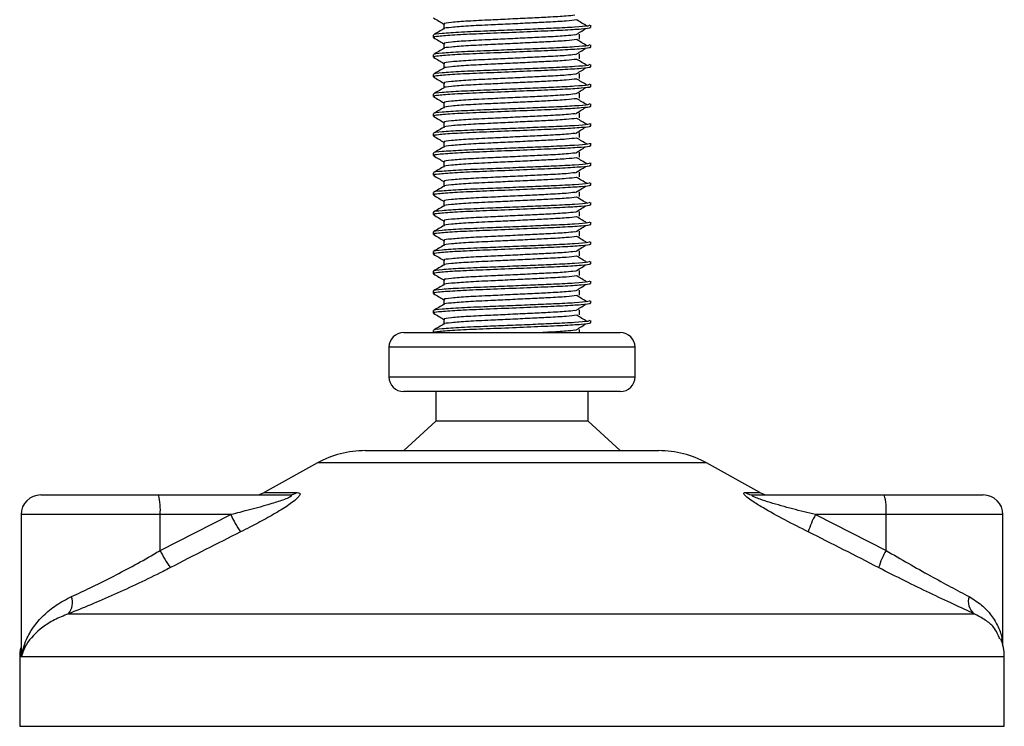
# Model space of a CAD drawing. Header units: millimetres. Extents: x 0 to 420, y 0 to 297.
# Tile 47 of 65: x 287.29 to 292.29, y 208.48 to 212.07. Entities that reach past the tile are written whole.
import ezdxf

# ---------------------------------------------------------------- set-up
doc = ezdxf.new("R2010")
doc.units = ezdxf.units.MM

msp = doc.modelspace()

# ---------------------------------------------------------------- linework, layer by layer
at = {"color": 7, "linetype": 'Continuous', "lineweight": 25}
for p, q in [((289.44478, 212.0482), (289.44478, 212.02372)), ((290.19066, 212.02937), (290.19066, 212.04185)), ((289.39066, 211.99184), (289.39066, 211.97935)), ((290.13308, 211.97097), (290.13308, 211.99597)), ((289.44478, 211.9482), (289.44478, 211.92372)), ((290.19066, 211.92937), (290.19066, 211.94185)), ((289.39066, 211.89184), (289.39066, 211.87935)), ((290.13308, 211.87097), (290.13308, 211.89597)), ((289.44478, 211.8482), (289.44478, 211.82372)), ((290.19066, 211.82937), (290.19066, 211.84185)), ((289.39066, 211.79184), (289.39066, 211.77935)), ((290.13308, 211.77097), (290.13308, 211.79597)), ((289.44478, 211.7482), (289.44478, 211.72372)), ((290.19066, 211.72937), (290.19066, 211.74185)), ((289.39066, 211.69184), (289.39066, 211.67935)), ((290.13308, 211.67097), (290.13308, 211.69597)), ((289.44478, 211.6482), (289.44478, 211.62372)), ((290.19066, 211.62937), (290.19066, 211.64185)), ((289.39066, 211.59184), (289.39066, 211.57935)), ((290.13308, 211.57097), (290.13308, 211.59597)), ((289.44478, 211.5482), (289.44478, 211.52372)), ((290.19066, 211.52937), (290.19066, 211.54185)), ((289.39066, 211.49184), (289.39066, 211.47935)), ((290.13308, 211.47097), (290.13308, 211.49597)), ((289.44478, 211.4482), (289.44478, 211.42372)), ((290.19066, 211.42937), (290.19066, 211.44185)), ((289.39066, 211.39184), (289.39066, 211.37935)), ((290.13308, 211.37097), (290.13308, 211.39597)), ((289.44478, 211.3482), (289.44478, 211.32372)), ((290.19066, 211.32937), (290.19066, 211.34185)), ((289.39066, 211.29184), (289.39066, 211.27935)), ((290.13308, 211.27097), (290.13308, 211.29597)), ((289.44478, 211.2482), (289.44478, 211.22372)), ((290.19066, 211.22937), (290.19066, 211.24185)), ((289.39066, 211.19184), (289.39066, 211.17935)), ((290.13308, 211.17097), (290.13308, 211.19597)), ((289.44478, 211.1482), (289.44478, 211.12372)), ((290.19066, 211.12937), (290.19066, 211.14185)), ((289.39066, 211.09184), (289.39066, 211.07935)), ((290.13308, 211.07097), (290.13308, 211.09597)), ((289.44478, 211.0482), (289.44478, 211.02372)), ((290.19066, 211.02937), (290.19066, 211.04185)), ((289.39066, 210.99184), (289.39066, 210.97935)), ((290.13308, 210.97097), (290.13308, 210.99597)), ((289.44478, 210.9482), (289.44478, 210.92372)), ((290.19066, 210.92937), (290.19066, 210.94185)), ((289.39066, 210.89184), (289.39066, 210.87935)), ((290.13308, 210.87097), (290.13308, 210.89597)), ((289.44478, 210.8482), (289.44478, 210.82372)), ((290.19066, 210.82937), (290.19066, 210.84185)), ((289.39066, 210.79184), (289.39066, 210.77935)), ((290.13308, 210.77097), (290.13308, 210.79597)), ((289.44478, 210.7482), (289.44478, 210.72372)), ((290.19066, 210.72937), (290.19066, 210.74185)), ((289.39066, 210.69184), (289.39066, 210.67935)), ((290.13308, 210.67097), (290.13308, 210.69597)), ((289.44478, 210.6482), (289.44478, 210.62372)), ((290.19066, 210.62937), (290.19066, 210.64185)), ((289.39066, 210.59184), (289.39066, 210.57935)), ((290.13308, 210.57097), (290.13308, 210.59597)), ((289.44478, 210.5482), (289.44478, 210.52372)), ((290.19066, 210.52937), (290.19066, 210.54185)), ((289.24066, 210.4807), (290.34066, 210.4807)), ((289.39066, 210.49184), (289.39066, 210.4807)), ((290.13308, 210.4807), (290.13308, 210.49597)), ((289.16566, 210.4057), (289.16566, 210.2557)), ((290.41566, 210.4057), (289.16566, 210.4057)), ((290.41566, 210.2557), (290.41566, 210.4057)), ((289.16566, 210.2557), (289.84485, 210.2557)), ((289.84485, 210.2557), (290.41566, 210.2557)), ((289.83835, 210.1807), (289.24066, 210.1807)), ((289.40316, 210.1807), (289.40316, 210.0307)), ((290.34066, 210.1807), (289.83835, 210.1807)), ((290.17816, 210.0307), (290.17816, 210.1807)), ((289.40316, 210.0307), (289.24066, 209.8807)), ((289.82426, 210.0307), (289.40316, 210.0307)), ((290.17816, 210.0307), (289.82426, 210.0307)), ((290.34066, 209.8807), (290.17816, 210.0307)), ((289.04487, 209.8807), (290.53644, 209.8807)), ((288.80262, 209.8181), (288.53201, 209.66822)), ((290.77869, 209.8181), (288.80262, 209.8181)), ((291.0493, 209.66822), (290.77869, 209.8181)), ((287.39762, 209.6557), (287.99531, 209.6557)), ((287.99531, 209.6557), (288.65707, 209.6557)), ((288.53201, 209.66822), (288.69909, 209.66822)), ((290.97407, 209.66822), (291.0493, 209.66822)), ((291.01963, 209.6557), (291.68138, 209.6557)), ((291.68138, 209.6557), (292.18369, 209.6557)), ((287.29762, 209.5557), (287.29762, 208.87056)), ((288.00398, 209.5557), (287.29762, 209.5557)), ((288.00398, 209.37402), (288.36253, 209.5557)), ((288.00398, 209.37402), (288.00398, 209.5557)), ((288.36253, 209.5557), (288.00398, 209.5557)), ((291.33151, 209.5557), (291.69005, 209.37402)), ((291.69005, 209.5557), (291.33151, 209.5557)), ((291.69005, 209.37402), (291.69005, 209.5557)), ((292.28369, 209.5557), (291.69005, 209.5557)), ((292.28369, 208.89199), (292.28369, 209.5557)), ((287.53838, 209.05208), (292.13713, 209.05208)), ((287.29066, 208.83338), (287.29066, 208.4807)), ((287.30007, 208.83338), (287.29066, 208.83338)), ((292.29066, 208.83338), (287.30007, 208.83338)), ((292.29066, 208.4807), (292.29066, 208.83338)), ((287.29066, 208.4807), (292.29066, 208.4807))]:
    msp.add_line(p, q, dxfattribs=at)
for centre, radius, start, end in [((289.24066, 210.4057), 0.075, 90, 180), ((290.34066, 210.4057), 0.075, 0, 90), ((289.24066, 210.2557), 0.075, 180, 270), ((290.34066, 210.2557), 0.075, 270, 0), ((289.04487, 209.3807), 0.5, 90, 118.97971), ((290.53644, 209.3807), 0.5, 61.02029, 90), ((287.39762, 209.5557), 0.1, 90, 180), ((287.70916, 209.58051), 0.29587, 355.18945, 14.72175), ((288.48356, 209.7557), 0.1, 270, 298.97971), ((288.65672, 209.73364), 0.07794, 270.25772, 302.92857), ((291.01978, 209.74538), 0.08968, 239.35943, 269.90333), ((291.09775, 209.7557), 0.1, 241.02029, 270), ((291.39522, 209.58051), 0.29587, 355.18945, 14.72175), ((292.18369, 209.5557), 0.1, 0, 90), ((288.86657, 209.78523), 0.55385, 204.48322, 214.91599), ((291.72769, 209.33987), 0.45116, 151.4197, 163.47164), ((288.48254, 209.59843), 0.52856, 205.12367, 216.1625), ((292.05783, 209.16394), 0.42355, 150.26469, 163.17457), ((287.47039, 209.10846), 0.08833, 320.3326, 20.61478), ((292.18937, 209.11483), 0.08165, 162.36927, 230.22023), ((292.04066, 208.83338), 0.25, 0, 21.63476), ((287.54066, 208.83338), 0.25, 169.40991, 180)]:
    msp.add_arc(centre, radius, start, end, dxfattribs=at)
for points, knots in [([(289.39161, 212.07836), (289.40065, 212.07313), (289.41838, 212.06287), (289.4361, 212.05261), (289.44478, 212.04758)], [0, 0, 0, 0, 0.5102373, 1, 1, 1, 1]), ([(290.11865, 212.06826), (290.10346, 212.06632), (290.07237, 212.06234), (289.98313, 212.05741), (289.88314, 212.05249), (289.7819, 212.04756), (289.67167, 212.04236), (289.56116, 212.03726), (289.48032, 212.03055), (289.44195, 212.02647), (289.44688, 212.02434), (289.44717, 212.02422)], [0, 0, 0, 0, 0.1249493, 0.2558292, 0.3601144, 0.4671821, 0.5725071, 0.7095196, 0.8521762, 0.9913534, 1, 1, 1, 1]), ([(290.10939, 212.09227), (290.09666, 212.09067), (290.06777, 212.08703), (289.98295, 212.08241), (289.88318, 212.07749), (289.7819, 212.07256), (289.67162, 212.06736), (289.56141, 212.06226), (289.47934, 212.05555), (289.44102, 212.05111), (289.44808, 212.04861), (289.44946, 212.04812)], [0, 0, 0, 0, 0.1028652, 0.233268, 0.3371731, 0.4438505, 0.5487917, 0.6853047, 0.8274414, 0.9661113, 1, 1, 1, 1]), ([(290.17124, 212.03693), (290.16274, 212.04215), (290.14573, 212.05259), (290.12868, 212.06302), (290.12016, 212.06824)], [0, 0, 0, 0, 0.50001, 1, 1, 1, 1]), ([(290.18587, 212.04185), (290.1848, 212.04043), (290.18227, 212.0371), (290.11569, 212.0312), (290.01404, 212.02616), (289.89742, 212.02124), (289.78059, 212.01631), (289.65297, 212.01111), (289.52555, 212.00601), (289.43059, 211.9993), (289.38627, 211.99485), (289.3945, 211.99234), (289.39615, 211.99184)], [0, 0, 0, 0, 0.0884831, 0.2078733, 0.3229232, 0.4145941, 0.508708, 0.6012919, 0.7217331, 0.8471304, 0.9694726, 1, 1, 1, 1]), ([(289.44567, 212.02423), (289.43663, 212.019), (289.41854, 212.00853), (289.40046, 211.99807), (289.39141, 211.99283)], [0, 0, 0, 0, 0.4999318, 1, 1, 1, 1]), ([(290.18476, 212.02937), (290.18634, 212.02874), (290.19263, 212.02624), (290.14756, 212.02124), (290.05494, 212.01527), (289.92344, 212.0099), (289.77276, 212.00341), (289.62155, 211.99752), (289.49214, 211.99163), (289.41753, 211.98547), (289.38683, 211.98136), (289.39475, 211.97908), (289.39759, 211.97826)], [0, 0, 0, 0, 0.0392666, 0.1562284, 0.2718014, 0.3845301, 0.5018235, 0.621601, 0.7409455, 0.8637639, 0.9510971, 1, 1, 1, 1]), ([(290.11325, 211.99225), (290.12175, 211.99747), (290.13876, 212.00791), (290.15581, 212.01835), (290.16433, 212.02357)], [0, 0, 0, 0, 0.4999887, 1, 1, 1, 1]), ([(289.39161, 211.97836), (289.40065, 211.97313), (289.41838, 211.96287), (289.4361, 211.95261), (289.44478, 211.94758)], [0, 0, 0, 0, 0.5102373, 1, 1, 1, 1]), ([(290.11865, 211.96826), (290.10346, 211.96632), (290.07237, 211.96234), (289.98313, 211.95741), (289.88314, 211.95249), (289.7819, 211.94756), (289.67167, 211.94236), (289.56116, 211.93726), (289.48032, 211.93055), (289.44195, 211.92647), (289.44688, 211.92434), (289.44717, 211.92422)], [0, 0, 0, 0, 0.1249493, 0.2558292, 0.3601144, 0.4671821, 0.5725071, 0.7095196, 0.8521762, 0.9913534, 1, 1, 1, 1]), ([(290.10939, 211.99227), (290.09666, 211.99067), (290.06777, 211.98703), (289.98295, 211.98241), (289.88318, 211.97749), (289.7819, 211.97256), (289.67162, 211.96736), (289.56141, 211.96226), (289.47934, 211.95555), (289.44102, 211.95111), (289.44808, 211.94861), (289.44946, 211.94812)], [0, 0, 0, 0, 0.1028652, 0.233268, 0.3371731, 0.4438505, 0.5487917, 0.6853047, 0.8274414, 0.9661113, 1, 1, 1, 1]), ([(290.17124, 211.93693), (290.16274, 211.94215), (290.14573, 211.95259), (290.12868, 211.96302), (290.12016, 211.96824)], [0, 0, 0, 0, 0.50001, 1, 1, 1, 1]), ([(290.18587, 211.94185), (290.1848, 211.94043), (290.18227, 211.9371), (290.11569, 211.9312), (290.01404, 211.92616), (289.89742, 211.92124), (289.78059, 211.91631), (289.65297, 211.91111), (289.52555, 211.90601), (289.43059, 211.8993), (289.38627, 211.89485), (289.3945, 211.89234), (289.39615, 211.89184)], [0, 0, 0, 0, 0.0884831, 0.2078733, 0.3229232, 0.4145941, 0.508708, 0.6012919, 0.7217331, 0.8471304, 0.9694726, 1, 1, 1, 1]), ([(289.44567, 211.92423), (289.43663, 211.919), (289.41854, 211.90853), (289.40046, 211.89807), (289.39141, 211.89283)], [0, 0, 0, 0, 0.49993182, 1, 1, 1, 1]), ([(290.18476, 211.92937), (290.18634, 211.92874), (290.19263, 211.92624), (290.14756, 211.92124), (290.05494, 211.91527), (289.92344, 211.9099), (289.77276, 211.90341), (289.62155, 211.89752), (289.49214, 211.89163), (289.41753, 211.88547), (289.38683, 211.88136), (289.39475, 211.87908), (289.39759, 211.87826)], [0, 0, 0, 0, 0.03926664, 0.15622844, 0.27180144, 0.38453008, 0.50182349, 0.62160097, 0.74094547, 0.86376393, 0.95109714, 1, 1, 1, 1]), ([(290.11325, 211.89225), (290.12175, 211.89747), (290.13876, 211.90791), (290.15581, 211.91835), (290.16433, 211.92357)], [0, 0, 0, 0, 0.4999887, 1, 1, 1, 1]), ([(289.39161, 211.87836), (289.40065, 211.87313), (289.41838, 211.86287), (289.4361, 211.85261), (289.44478, 211.84758)], [0, 0, 0, 0, 0.5102373, 1, 1, 1, 1]), ([(290.11865, 211.86826), (290.10346, 211.86632), (290.07237, 211.86234), (289.98313, 211.85741), (289.88314, 211.85249), (289.7819, 211.84756), (289.67167, 211.84236), (289.56116, 211.83726), (289.48032, 211.83055), (289.44195, 211.82647), (289.44688, 211.82434), (289.44717, 211.82422)], [0, 0, 0, 0, 0.12494928, 0.25582918, 0.3601144, 0.46718207, 0.57250713, 0.70951956, 0.8521762, 0.99135341, 1, 1, 1, 1]), ([(290.10939, 211.89227), (290.09666, 211.89067), (290.06777, 211.88703), (289.98295, 211.88241), (289.88318, 211.87749), (289.7819, 211.87256), (289.67162, 211.86736), (289.56141, 211.86226), (289.47934, 211.85555), (289.44102, 211.85111), (289.44808, 211.84861), (289.44946, 211.84812)], [0, 0, 0, 0, 0.1028652, 0.233268, 0.3371731, 0.4438505, 0.5487917, 0.6853047, 0.8274414, 0.9661113, 1, 1, 1, 1]), ([(290.17124, 211.83693), (290.16274, 211.84215), (290.14573, 211.85259), (290.12868, 211.86302), (290.12016, 211.86824)], [0, 0, 0, 0, 0.50001, 1, 1, 1, 1]), ([(290.18587, 211.84185), (290.1848, 211.84043), (290.18227, 211.8371), (290.11569, 211.8312), (290.01404, 211.82616), (289.89742, 211.82124), (289.78059, 211.81631), (289.65297, 211.81111), (289.52555, 211.80601), (289.43059, 211.7993), (289.38627, 211.79485), (289.3945, 211.79234), (289.39615, 211.79184)], [0, 0, 0, 0, 0.0884831, 0.2078733, 0.3229232, 0.4145941, 0.508708, 0.6012919, 0.7217331, 0.8471304, 0.9694726, 1, 1, 1, 1]), ([(289.44567, 211.82423), (289.43663, 211.819), (289.41854, 211.80853), (289.40046, 211.79807), (289.39141, 211.79283)], [0, 0, 0, 0, 0.4999318, 1, 1, 1, 1]), ([(290.18476, 211.82937), (290.18634, 211.82874), (290.19263, 211.82624), (290.14756, 211.82124), (290.05494, 211.81527), (289.92344, 211.8099), (289.77276, 211.80341), (289.62155, 211.79752), (289.49214, 211.79163), (289.41753, 211.78547), (289.38683, 211.78136), (289.39475, 211.77908), (289.39759, 211.77826)], [0, 0, 0, 0, 0.0392666, 0.1562284, 0.2718014, 0.3845301, 0.5018235, 0.621601, 0.7409455, 0.8637639, 0.9510971, 1, 1, 1, 1]), ([(290.11325, 211.79225), (290.12175, 211.79747), (290.13876, 211.80791), (290.15581, 211.81835), (290.16433, 211.82357)], [0, 0, 0, 0, 0.49998865, 1, 1, 1, 1]), ([(289.39161, 211.77836), (289.40065, 211.77313), (289.41838, 211.76287), (289.4361, 211.75261), (289.44478, 211.74758)], [0, 0, 0, 0, 0.5102373, 1, 1, 1, 1]), ([(290.11865, 211.76826), (290.10346, 211.76632), (290.07237, 211.76234), (289.98313, 211.75741), (289.88314, 211.75249), (289.7819, 211.74756), (289.67167, 211.74236), (289.56116, 211.73726), (289.48032, 211.73055), (289.44195, 211.72647), (289.44688, 211.72434), (289.44717, 211.72422)], [0, 0, 0, 0, 0.1249493, 0.2558292, 0.3601144, 0.4671821, 0.5725071, 0.7095196, 0.8521762, 0.9913534, 1, 1, 1, 1]), ([(290.10939, 211.79227), (290.09666, 211.79067), (290.06777, 211.78703), (289.98295, 211.78241), (289.88318, 211.77749), (289.7819, 211.77256), (289.67162, 211.76736), (289.56141, 211.76226), (289.47934, 211.75555), (289.44102, 211.75111), (289.44808, 211.74861), (289.44946, 211.74812)], [0, 0, 0, 0, 0.1028652, 0.233268, 0.3371731, 0.4438505, 0.5487917, 0.6853047, 0.8274414, 0.9661113, 1, 1, 1, 1]), ([(290.17124, 211.73693), (290.16274, 211.74215), (290.14573, 211.75259), (290.12868, 211.76302), (290.12016, 211.76824)], [0, 0, 0, 0, 0.50001, 1, 1, 1, 1]), ([(290.18587, 211.74185), (290.1848, 211.74043), (290.18227, 211.7371), (290.11569, 211.7312), (290.01404, 211.72616), (289.89742, 211.72124), (289.78059, 211.71631), (289.65297, 211.71111), (289.52555, 211.70601), (289.43059, 211.6993), (289.38627, 211.69485), (289.3945, 211.69234), (289.39615, 211.69184)], [0, 0, 0, 0, 0.0884831, 0.2078733, 0.3229232, 0.4145941, 0.508708, 0.6012919, 0.7217331, 0.8471304, 0.9694726, 1, 1, 1, 1]), ([(289.44567, 211.72423), (289.43663, 211.719), (289.41854, 211.70853), (289.40046, 211.69807), (289.39141, 211.69283)], [0, 0, 0, 0, 0.4999318, 1, 1, 1, 1]), ([(290.18476, 211.72937), (290.18634, 211.72874), (290.19263, 211.72624), (290.14756, 211.72124), (290.05494, 211.71527), (289.92344, 211.7099), (289.77276, 211.70341), (289.62155, 211.69752), (289.49214, 211.69163), (289.41753, 211.68547), (289.38683, 211.68136), (289.39475, 211.67908), (289.39759, 211.67826)], [0, 0, 0, 0, 0.0392666, 0.1562284, 0.2718014, 0.3845301, 0.5018235, 0.621601, 0.7409455, 0.8637639, 0.9510971, 1, 1, 1, 1]), ([(290.11325, 211.69225), (290.12175, 211.69747), (290.13876, 211.70791), (290.15581, 211.71835), (290.16433, 211.72357)], [0, 0, 0, 0, 0.4999887, 1, 1, 1, 1]), ([(289.39161, 211.67836), (289.40065, 211.67313), (289.41838, 211.66287), (289.4361, 211.65261), (289.44478, 211.64758)], [0, 0, 0, 0, 0.5102373, 1, 1, 1, 1]), ([(290.11865, 211.66826), (290.10346, 211.66632), (290.07237, 211.66234), (289.98313, 211.65741), (289.88314, 211.65249), (289.7819, 211.64756), (289.67167, 211.64236), (289.56116, 211.63726), (289.48032, 211.63055), (289.44195, 211.62647), (289.44688, 211.62434), (289.44717, 211.62422)], [0, 0, 0, 0, 0.1249493, 0.2558292, 0.3601144, 0.4671821, 0.5725071, 0.7095196, 0.8521762, 0.9913534, 1, 1, 1, 1]), ([(290.10939, 211.69227), (290.09666, 211.69067), (290.06777, 211.68703), (289.98295, 211.68241), (289.88318, 211.67749), (289.7819, 211.67256), (289.67162, 211.66736), (289.56141, 211.66226), (289.47934, 211.65555), (289.44102, 211.65111), (289.44808, 211.64861), (289.44946, 211.64812)], [0, 0, 0, 0, 0.1028652, 0.233268, 0.3371731, 0.4438505, 0.5487917, 0.6853047, 0.8274414, 0.9661113, 1, 1, 1, 1]), ([(290.17124, 211.63693), (290.16274, 211.64215), (290.14573, 211.65259), (290.12868, 211.66302), (290.12016, 211.66824)], [0, 0, 0, 0, 0.50001, 1, 1, 1, 1]), ([(290.18587, 211.64185), (290.1848, 211.64043), (290.18227, 211.6371), (290.11569, 211.6312), (290.01404, 211.62616), (289.89742, 211.62124), (289.78059, 211.61631), (289.65297, 211.61111), (289.52555, 211.60601), (289.43059, 211.5993), (289.38627, 211.59485), (289.3945, 211.59234), (289.39615, 211.59184)], [0, 0, 0, 0, 0.0884831, 0.2078733, 0.3229232, 0.4145941, 0.508708, 0.6012919, 0.7217331, 0.8471304, 0.9694726, 1, 1, 1, 1]), ([(289.44567, 211.62423), (289.43663, 211.619), (289.41854, 211.60853), (289.40046, 211.59807), (289.39141, 211.59283)], [0, 0, 0, 0, 0.4999318, 1, 1, 1, 1]), ([(290.18476, 211.62937), (290.18634, 211.62874), (290.19263, 211.62624), (290.14756, 211.62124), (290.05494, 211.61527), (289.92344, 211.6099), (289.77276, 211.60341), (289.62155, 211.59752), (289.49214, 211.59163), (289.41753, 211.58547), (289.38683, 211.58136), (289.39475, 211.57908), (289.39759, 211.57826)], [0, 0, 0, 0, 0.0392666, 0.1562284, 0.2718014, 0.3845301, 0.5018235, 0.621601, 0.7409455, 0.8637639, 0.9510971, 1, 1, 1, 1]), ([(290.11325, 211.59225), (290.12175, 211.59747), (290.13876, 211.60791), (290.15581, 211.61835), (290.16433, 211.62357)], [0, 0, 0, 0, 0.4999887, 1, 1, 1, 1]), ([(289.39161, 211.57836), (289.40065, 211.57313), (289.41838, 211.56287), (289.4361, 211.55261), (289.44478, 211.54758)], [0, 0, 0, 0, 0.5102373, 1, 1, 1, 1]), ([(290.11865, 211.56826), (290.10346, 211.56632), (290.07237, 211.56234), (289.98313, 211.55741), (289.88314, 211.55249), (289.7819, 211.54756), (289.67167, 211.54236), (289.56116, 211.53726), (289.48032, 211.53055), (289.44195, 211.52647), (289.44688, 211.52434), (289.44717, 211.52422)], [0, 0, 0, 0, 0.12494928, 0.25582918, 0.3601144, 0.46718207, 0.57250713, 0.70951956, 0.8521762, 0.99135341, 1, 1, 1, 1]), ([(290.10939, 211.59227), (290.09666, 211.59067), (290.06777, 211.58703), (289.98295, 211.58241), (289.88318, 211.57749), (289.7819, 211.57256), (289.67162, 211.56736), (289.56141, 211.56226), (289.47934, 211.55555), (289.44102, 211.55111), (289.44808, 211.54861), (289.44946, 211.54812)], [0, 0, 0, 0, 0.1028652, 0.233268, 0.3371731, 0.4438505, 0.5487917, 0.6853047, 0.8274414, 0.9661113, 1, 1, 1, 1]), ([(290.17124, 211.53693), (290.16274, 211.54215), (290.14573, 211.55259), (290.12868, 211.56302), (290.12016, 211.56824)], [0, 0, 0, 0, 0.50001, 1, 1, 1, 1]), ([(290.18587, 211.54185), (290.1848, 211.54043), (290.18227, 211.5371), (290.11569, 211.5312), (290.01404, 211.52616), (289.89742, 211.52124), (289.78059, 211.51631), (289.65297, 211.51111), (289.52555, 211.50601), (289.43059, 211.4993), (289.38627, 211.49485), (289.3945, 211.49234), (289.39615, 211.49184)], [0, 0, 0, 0, 0.0884831, 0.2078733, 0.3229232, 0.4145941, 0.508708, 0.6012919, 0.7217331, 0.8471304, 0.9694726, 1, 1, 1, 1]), ([(289.44567, 211.52423), (289.43663, 211.519), (289.41854, 211.50853), (289.40046, 211.49807), (289.39141, 211.49283)], [0, 0, 0, 0, 0.4999318, 1, 1, 1, 1]), ([(290.18476, 211.52937), (290.18634, 211.52874), (290.19263, 211.52624), (290.14756, 211.52124), (290.05494, 211.51527), (289.92344, 211.5099), (289.77276, 211.50341), (289.62155, 211.49752), (289.49214, 211.49163), (289.41753, 211.48547), (289.38683, 211.48136), (289.39475, 211.47908), (289.39759, 211.47826)], [0, 0, 0, 0, 0.0392666, 0.1562284, 0.2718014, 0.3845301, 0.5018235, 0.621601, 0.7409455, 0.8637639, 0.9510971, 1, 1, 1, 1]), ([(290.11325, 211.49225), (290.12175, 211.49747), (290.13876, 211.50791), (290.15581, 211.51835), (290.16433, 211.52357)], [0, 0, 0, 0, 0.4999887, 1, 1, 1, 1]), ([(289.39161, 211.47836), (289.40065, 211.47313), (289.41838, 211.46287), (289.4361, 211.45261), (289.44478, 211.44758)], [0, 0, 0, 0, 0.5102373, 1, 1, 1, 1]), ([(290.11865, 211.46826), (290.10346, 211.46632), (290.07237, 211.46234), (289.98313, 211.45741), (289.88314, 211.45249), (289.7819, 211.44756), (289.67167, 211.44236), (289.56116, 211.43726), (289.48032, 211.43055), (289.44195, 211.42647), (289.44688, 211.42434), (289.44717, 211.42422)], [0, 0, 0, 0, 0.1249493, 0.2558292, 0.3601144, 0.4671821, 0.5725071, 0.7095196, 0.8521762, 0.9913534, 1, 1, 1, 1]), ([(290.10939, 211.49227), (290.09666, 211.49067), (290.06777, 211.48703), (289.98295, 211.48241), (289.88318, 211.47749), (289.7819, 211.47256), (289.67162, 211.46736), (289.56141, 211.46226), (289.47934, 211.45555), (289.44102, 211.45111), (289.44808, 211.44861), (289.44946, 211.44812)], [0, 0, 0, 0, 0.1028652, 0.233268, 0.3371731, 0.4438505, 0.5487917, 0.6853047, 0.8274414, 0.9661113, 1, 1, 1, 1]), ([(290.17124, 211.43693), (290.16274, 211.44215), (290.14573, 211.45259), (290.12868, 211.46302), (290.12016, 211.46824)], [0, 0, 0, 0, 0.50001003, 1, 1, 1, 1]), ([(290.18587, 211.44185), (290.1848, 211.44043), (290.18227, 211.4371), (290.11569, 211.4312), (290.01404, 211.42616), (289.89742, 211.42124), (289.78059, 211.41631), (289.65297, 211.41111), (289.52555, 211.40601), (289.43059, 211.3993), (289.38627, 211.39485), (289.3945, 211.39234), (289.39615, 211.39184)], [0, 0, 0, 0, 0.0884831, 0.2078733, 0.3229232, 0.4145941, 0.508708, 0.6012919, 0.7217331, 0.8471304, 0.9694726, 1, 1, 1, 1]), ([(289.44567, 211.42423), (289.43663, 211.419), (289.41854, 211.40853), (289.40046, 211.39807), (289.39141, 211.39283)], [0, 0, 0, 0, 0.4999318, 1, 1, 1, 1]), ([(290.18476, 211.42937), (290.18634, 211.42874), (290.19263, 211.42624), (290.14756, 211.42124), (290.05494, 211.41527), (289.92344, 211.4099), (289.77276, 211.40341), (289.62155, 211.39752), (289.49214, 211.39163), (289.41753, 211.38547), (289.38683, 211.38136), (289.39475, 211.37908), (289.39759, 211.37826)], [0, 0, 0, 0, 0.03926664, 0.15622844, 0.27180144, 0.38453008, 0.50182349, 0.62160097, 0.74094547, 0.86376393, 0.95109714, 1, 1, 1, 1]), ([(290.11325, 211.39225), (290.12175, 211.39747), (290.13876, 211.40791), (290.15581, 211.41835), (290.16433, 211.42357)], [0, 0, 0, 0, 0.4999887, 1, 1, 1, 1]), ([(289.39161, 211.37836), (289.40065, 211.37313), (289.41838, 211.36287), (289.4361, 211.35261), (289.44478, 211.34758)], [0, 0, 0, 0, 0.51023729, 1, 1, 1, 1]), ([(290.11865, 211.36826), (290.10346, 211.36632), (290.07237, 211.36234), (289.98313, 211.35741), (289.88314, 211.35249), (289.7819, 211.34756), (289.67167, 211.34236), (289.56116, 211.33726), (289.48032, 211.33055), (289.44195, 211.32647), (289.44688, 211.32434), (289.44717, 211.32422)], [0, 0, 0, 0, 0.1249493, 0.2558292, 0.3601144, 0.4671821, 0.5725071, 0.7095196, 0.8521762, 0.9913534, 1, 1, 1, 1]), ([(290.10939, 211.39227), (290.09666, 211.39067), (290.06777, 211.38703), (289.98295, 211.38241), (289.88318, 211.37749), (289.7819, 211.37256), (289.67162, 211.36736), (289.56141, 211.36226), (289.47934, 211.35555), (289.44102, 211.35111), (289.44808, 211.34861), (289.44946, 211.34812)], [0, 0, 0, 0, 0.1028652, 0.233268, 0.3371731, 0.4438505, 0.5487917, 0.6853047, 0.8274414, 0.9661113, 1, 1, 1, 1]), ([(290.17124, 211.33693), (290.16274, 211.34215), (290.14573, 211.35259), (290.12868, 211.36302), (290.12016, 211.36824)], [0, 0, 0, 0, 0.50001, 1, 1, 1, 1]), ([(290.18587, 211.34185), (290.1848, 211.34043), (290.18227, 211.3371), (290.11569, 211.3312), (290.01404, 211.32616), (289.89742, 211.32124), (289.78059, 211.31631), (289.65297, 211.31111), (289.52555, 211.30601), (289.43059, 211.2993), (289.38627, 211.29485), (289.3945, 211.29234), (289.39615, 211.29184)], [0, 0, 0, 0, 0.0884831, 0.2078733, 0.3229232, 0.4145941, 0.508708, 0.6012919, 0.7217331, 0.8471304, 0.9694726, 1, 1, 1, 1]), ([(289.44567, 211.32423), (289.43663, 211.319), (289.41854, 211.30853), (289.40046, 211.29807), (289.39141, 211.29283)], [0, 0, 0, 0, 0.4999318, 1, 1, 1, 1]), ([(290.18476, 211.32937), (290.18634, 211.32874), (290.19263, 211.32624), (290.14756, 211.32124), (290.05494, 211.31527), (289.92344, 211.3099), (289.77276, 211.30341), (289.62155, 211.29752), (289.49214, 211.29163), (289.41753, 211.28547), (289.38683, 211.28136), (289.39475, 211.27908), (289.39759, 211.27826)], [0, 0, 0, 0, 0.0392666, 0.1562284, 0.2718014, 0.3845301, 0.5018235, 0.621601, 0.7409455, 0.8637639, 0.9510971, 1, 1, 1, 1]), ([(290.11325, 211.29225), (290.12175, 211.29747), (290.13876, 211.30791), (290.15581, 211.31835), (290.16433, 211.32357)], [0, 0, 0, 0, 0.4999887, 1, 1, 1, 1]), ([(289.39161, 211.27836), (289.40065, 211.27313), (289.41838, 211.26287), (289.4361, 211.25261), (289.44478, 211.24758)], [0, 0, 0, 0, 0.5102373, 1, 1, 1, 1]), ([(290.11865, 211.26826), (290.10346, 211.26632), (290.07237, 211.26234), (289.98313, 211.25741), (289.88314, 211.25249), (289.7819, 211.24756), (289.67167, 211.24236), (289.56116, 211.23726), (289.48032, 211.23055), (289.44195, 211.22647), (289.44688, 211.22434), (289.44717, 211.22422)], [0, 0, 0, 0, 0.1249493, 0.2558292, 0.3601144, 0.4671821, 0.5725071, 0.7095196, 0.8521762, 0.9913534, 1, 1, 1, 1]), ([(290.10939, 211.29227), (290.09666, 211.29067), (290.06777, 211.28703), (289.98295, 211.28241), (289.88318, 211.27749), (289.7819, 211.27256), (289.67162, 211.26736), (289.56141, 211.26226), (289.47934, 211.25555), (289.44102, 211.25111), (289.44808, 211.24861), (289.44946, 211.24812)], [0, 0, 0, 0, 0.1028652, 0.233268, 0.3371731, 0.4438505, 0.5487917, 0.6853047, 0.8274414, 0.9661113, 1, 1, 1, 1]), ([(290.17124, 211.23693), (290.16274, 211.24215), (290.14573, 211.25259), (290.12868, 211.26302), (290.12016, 211.26824)], [0, 0, 0, 0, 0.50001, 1, 1, 1, 1]), ([(290.18587, 211.24185), (290.1848, 211.24043), (290.18227, 211.2371), (290.11569, 211.2312), (290.01404, 211.22616), (289.89742, 211.22124), (289.78059, 211.21631), (289.65297, 211.21111), (289.52555, 211.20601), (289.43059, 211.1993), (289.38627, 211.19485), (289.3945, 211.19234), (289.39615, 211.19184)], [0, 0, 0, 0, 0.08848308, 0.20787331, 0.32292323, 0.41459405, 0.50870798, 0.60129187, 0.72173315, 0.84713038, 0.96947255, 1, 1, 1, 1]), ([(289.44567, 211.22423), (289.43663, 211.219), (289.41854, 211.20853), (289.40046, 211.19807), (289.39141, 211.19283)], [0, 0, 0, 0, 0.4999318, 1, 1, 1, 1]), ([(290.18476, 211.22937), (290.18634, 211.22874), (290.19263, 211.22624), (290.14756, 211.22124), (290.05494, 211.21527), (289.92344, 211.2099), (289.77276, 211.20341), (289.62155, 211.19752), (289.49214, 211.19163), (289.41753, 211.18547), (289.38683, 211.18136), (289.39475, 211.17908), (289.39759, 211.17826)], [0, 0, 0, 0, 0.0392666, 0.1562284, 0.2718014, 0.3845301, 0.5018235, 0.621601, 0.7409455, 0.8637639, 0.9510971, 1, 1, 1, 1]), ([(290.11325, 211.19225), (290.12175, 211.19747), (290.13876, 211.20791), (290.15581, 211.21835), (290.16433, 211.22357)], [0, 0, 0, 0, 0.4999887, 1, 1, 1, 1]), ([(289.39161, 211.17836), (289.40065, 211.17313), (289.41838, 211.16287), (289.4361, 211.15261), (289.44478, 211.14758)], [0, 0, 0, 0, 0.5102373, 1, 1, 1, 1]), ([(290.11865, 211.16826), (290.10346, 211.16632), (290.07237, 211.16234), (289.98313, 211.15741), (289.88314, 211.15249), (289.7819, 211.14756), (289.67167, 211.14236), (289.56116, 211.13726), (289.48032, 211.13055), (289.44195, 211.12647), (289.44688, 211.12434), (289.44717, 211.12422)], [0, 0, 0, 0, 0.1249493, 0.2558292, 0.3601144, 0.4671821, 0.5725071, 0.7095196, 0.8521762, 0.9913534, 1, 1, 1, 1]), ([(290.10939, 211.19227), (290.09666, 211.19067), (290.06777, 211.18703), (289.98295, 211.18241), (289.88318, 211.17749), (289.7819, 211.17256), (289.67162, 211.16736), (289.56141, 211.16226), (289.47934, 211.15555), (289.44102, 211.15111), (289.44808, 211.14861), (289.44946, 211.14812)], [0, 0, 0, 0, 0.1028652, 0.233268, 0.3371731, 0.4438505, 0.5487917, 0.6853047, 0.8274414, 0.9661113, 1, 1, 1, 1]), ([(290.17124, 211.13693), (290.16274, 211.14215), (290.14573, 211.15259), (290.12868, 211.16302), (290.12016, 211.16824)], [0, 0, 0, 0, 0.50001003, 1, 1, 1, 1]), ([(290.18587, 211.14185), (290.1848, 211.14043), (290.18227, 211.1371), (290.11569, 211.1312), (290.01404, 211.12616), (289.89742, 211.12124), (289.78059, 211.11631), (289.65297, 211.11111), (289.52555, 211.10601), (289.43059, 211.0993), (289.38627, 211.09485), (289.3945, 211.09234), (289.39615, 211.09184)], [0, 0, 0, 0, 0.0884831, 0.2078733, 0.3229232, 0.4145941, 0.508708, 0.6012919, 0.7217331, 0.8471304, 0.9694726, 1, 1, 1, 1]), ([(289.44567, 211.12423), (289.43663, 211.119), (289.41854, 211.10853), (289.40046, 211.09807), (289.39141, 211.09283)], [0, 0, 0, 0, 0.49993182, 1, 1, 1, 1]), ([(290.18476, 211.12937), (290.18634, 211.12874), (290.19263, 211.12624), (290.14756, 211.12124), (290.05494, 211.11527), (289.92344, 211.1099), (289.77276, 211.10341), (289.62155, 211.09752), (289.49214, 211.09163), (289.41753, 211.08547), (289.38683, 211.08136), (289.39475, 211.07908), (289.39759, 211.07826)], [0, 0, 0, 0, 0.0392666, 0.1562284, 0.2718014, 0.3845301, 0.5018235, 0.621601, 0.7409455, 0.8637639, 0.9510971, 1, 1, 1, 1]), ([(290.11325, 211.09225), (290.12175, 211.09747), (290.13876, 211.10791), (290.15581, 211.11835), (290.16433, 211.12357)], [0, 0, 0, 0, 0.4999887, 1, 1, 1, 1]), ([(289.39161, 211.07836), (289.40065, 211.07313), (289.41838, 211.06287), (289.4361, 211.05261), (289.44478, 211.04758)], [0, 0, 0, 0, 0.5102373, 1, 1, 1, 1]), ([(290.11865, 211.06826), (290.10346, 211.06632), (290.07237, 211.06234), (289.98313, 211.05741), (289.88314, 211.05249), (289.7819, 211.04756), (289.67167, 211.04236), (289.56116, 211.03726), (289.48032, 211.03055), (289.44195, 211.02647), (289.44688, 211.02434), (289.44717, 211.02422)], [0, 0, 0, 0, 0.1249493, 0.2558292, 0.3601144, 0.4671821, 0.5725071, 0.7095196, 0.8521762, 0.9913534, 1, 1, 1, 1]), ([(290.10939, 211.09227), (290.09666, 211.09067), (290.06777, 211.08703), (289.98295, 211.08241), (289.88318, 211.07749), (289.7819, 211.07256), (289.67162, 211.06736), (289.56141, 211.06226), (289.47934, 211.05555), (289.44102, 211.05111), (289.44808, 211.04861), (289.44946, 211.04812)], [0, 0, 0, 0, 0.1028652, 0.233268, 0.3371731, 0.4438505, 0.5487917, 0.6853047, 0.8274414, 0.9661113, 1, 1, 1, 1]), ([(290.17124, 211.03693), (290.16274, 211.04215), (290.14573, 211.05259), (290.12868, 211.06302), (290.12016, 211.06824)], [0, 0, 0, 0, 0.50001, 1, 1, 1, 1]), ([(290.18587, 211.04185), (290.1848, 211.04043), (290.18227, 211.0371), (290.11569, 211.0312), (290.01404, 211.02616), (289.89742, 211.02124), (289.78059, 211.01631), (289.65297, 211.01111), (289.52555, 211.00601), (289.43059, 210.9993), (289.38627, 210.99485), (289.3945, 210.99234), (289.39615, 210.99184)], [0, 0, 0, 0, 0.0884831, 0.2078733, 0.3229232, 0.4145941, 0.508708, 0.6012919, 0.7217331, 0.8471304, 0.9694726, 1, 1, 1, 1]), ([(289.44567, 211.02423), (289.43663, 211.019), (289.41854, 211.00853), (289.40046, 210.99807), (289.39141, 210.99283)], [0, 0, 0, 0, 0.4999318, 1, 1, 1, 1]), ([(290.18476, 211.02937), (290.18634, 211.02874), (290.19263, 211.02624), (290.14756, 211.02124), (290.05494, 211.01527), (289.92344, 211.0099), (289.77276, 211.00341), (289.62155, 210.99752), (289.49214, 210.99163), (289.41753, 210.98547), (289.38683, 210.98136), (289.39475, 210.97908), (289.39759, 210.97826)], [0, 0, 0, 0, 0.0392666, 0.1562284, 0.2718014, 0.3845301, 0.5018235, 0.621601, 0.7409455, 0.8637639, 0.9510971, 1, 1, 1, 1]), ([(290.11325, 210.99225), (290.12175, 210.99747), (290.13876, 211.00791), (290.15581, 211.01835), (290.16433, 211.02357)], [0, 0, 0, 0, 0.4999887, 1, 1, 1, 1]), ([(289.39161, 210.97836), (289.40065, 210.97313), (289.41838, 210.96287), (289.4361, 210.95261), (289.44478, 210.94758)], [0, 0, 0, 0, 0.5102373, 1, 1, 1, 1]), ([(290.11865, 210.96826), (290.10346, 210.96632), (290.07237, 210.96234), (289.98313, 210.95741), (289.88314, 210.95249), (289.7819, 210.94756), (289.67167, 210.94236), (289.56116, 210.93726), (289.48032, 210.93055), (289.44195, 210.92647), (289.44688, 210.92434), (289.44717, 210.92422)], [0, 0, 0, 0, 0.12494928, 0.25582918, 0.3601144, 0.46718207, 0.57250713, 0.70951956, 0.8521762, 0.99135341, 1, 1, 1, 1]), ([(290.10939, 210.99227), (290.09666, 210.99067), (290.06777, 210.98703), (289.98295, 210.98241), (289.88318, 210.97749), (289.7819, 210.97256), (289.67162, 210.96736), (289.56141, 210.96226), (289.47934, 210.95555), (289.44102, 210.95111), (289.44808, 210.94861), (289.44946, 210.94812)], [0, 0, 0, 0, 0.1028652, 0.233268, 0.3371731, 0.4438505, 0.5487917, 0.6853047, 0.8274414, 0.9661113, 1, 1, 1, 1]), ([(290.17124, 210.93693), (290.16274, 210.94215), (290.14573, 210.95259), (290.12868, 210.96302), (290.12016, 210.96824)], [0, 0, 0, 0, 0.50001, 1, 1, 1, 1]), ([(290.18587, 210.94185), (290.1848, 210.94043), (290.18227, 210.9371), (290.11569, 210.9312), (290.01404, 210.92616), (289.89742, 210.92124), (289.78059, 210.91631), (289.65297, 210.91111), (289.52555, 210.90601), (289.43059, 210.8993), (289.38627, 210.89485), (289.3945, 210.89234), (289.39615, 210.89184)], [0, 0, 0, 0, 0.0884831, 0.2078733, 0.3229232, 0.4145941, 0.508708, 0.6012919, 0.7217331, 0.8471304, 0.9694726, 1, 1, 1, 1]), ([(289.44567, 210.92423), (289.43663, 210.919), (289.41854, 210.90853), (289.40046, 210.89807), (289.39141, 210.89283)], [0, 0, 0, 0, 0.4999318, 1, 1, 1, 1]), ([(290.18476, 210.92937), (290.18634, 210.92874), (290.19263, 210.92624), (290.14756, 210.92124), (290.05494, 210.91527), (289.92344, 210.9099), (289.77276, 210.90341), (289.62155, 210.89752), (289.49214, 210.89163), (289.41753, 210.88547), (289.38683, 210.88136), (289.39475, 210.87908), (289.39759, 210.87826)], [0, 0, 0, 0, 0.0392666, 0.1562284, 0.2718014, 0.3845301, 0.5018235, 0.621601, 0.7409455, 0.8637639, 0.9510971, 1, 1, 1, 1]), ([(290.11325, 210.89225), (290.12175, 210.89747), (290.13876, 210.90791), (290.15581, 210.91835), (290.16433, 210.92357)], [0, 0, 0, 0, 0.4999887, 1, 1, 1, 1]), ([(289.39161, 210.87836), (289.40065, 210.87313), (289.41838, 210.86287), (289.4361, 210.85261), (289.44478, 210.84758)], [0, 0, 0, 0, 0.5102373, 1, 1, 1, 1]), ([(290.11865, 210.86826), (290.10346, 210.86632), (290.07237, 210.86234), (289.98313, 210.85741), (289.88314, 210.85249), (289.7819, 210.84756), (289.67167, 210.84236), (289.56116, 210.83726), (289.48032, 210.83055), (289.44195, 210.82647), (289.44688, 210.82434), (289.44717, 210.82422)], [0, 0, 0, 0, 0.1249493, 0.2558292, 0.3601144, 0.4671821, 0.5725071, 0.7095196, 0.8521762, 0.9913534, 1, 1, 1, 1]), ([(290.10939, 210.89227), (290.09666, 210.89067), (290.06777, 210.88703), (289.98295, 210.88241), (289.88318, 210.87749), (289.7819, 210.87256), (289.67162, 210.86736), (289.56141, 210.86226), (289.47934, 210.85555), (289.44102, 210.85111), (289.44808, 210.84861), (289.44946, 210.84812)], [0, 0, 0, 0, 0.1028652, 0.233268, 0.3371731, 0.4438505, 0.5487917, 0.6853047, 0.8274414, 0.9661113, 1, 1, 1, 1]), ([(290.17124, 210.83693), (290.16274, 210.84215), (290.14573, 210.85259), (290.12868, 210.86302), (290.12016, 210.86824)], [0, 0, 0, 0, 0.50001003, 1, 1, 1, 1]), ([(290.18587, 210.84185), (290.1848, 210.84043), (290.18227, 210.8371), (290.11569, 210.8312), (290.01404, 210.82616), (289.89742, 210.82124), (289.78059, 210.81631), (289.65297, 210.81111), (289.52555, 210.80601), (289.43059, 210.7993), (289.38627, 210.79485), (289.3945, 210.79234), (289.39615, 210.79184)], [0, 0, 0, 0, 0.0884831, 0.2078733, 0.3229232, 0.4145941, 0.508708, 0.6012919, 0.7217331, 0.8471304, 0.9694726, 1, 1, 1, 1]), ([(289.44567, 210.82423), (289.43663, 210.819), (289.41854, 210.80853), (289.40046, 210.79807), (289.39141, 210.79283)], [0, 0, 0, 0, 0.4999318, 1, 1, 1, 1]), ([(290.18476, 210.82937), (290.18634, 210.82874), (290.19263, 210.82624), (290.14756, 210.82124), (290.05494, 210.81527), (289.92344, 210.8099), (289.77276, 210.80341), (289.62155, 210.79752), (289.49214, 210.79163), (289.41753, 210.78547), (289.38683, 210.78136), (289.39475, 210.77908), (289.39759, 210.77826)], [0, 0, 0, 0, 0.03926664, 0.15622844, 0.27180144, 0.38453008, 0.50182349, 0.62160097, 0.74094547, 0.86376393, 0.95109714, 1, 1, 1, 1]), ([(290.11325, 210.79225), (290.12175, 210.79747), (290.13876, 210.80791), (290.15581, 210.81835), (290.16433, 210.82357)], [0, 0, 0, 0, 0.4999887, 1, 1, 1, 1]), ([(289.39161, 210.77836), (289.40065, 210.77313), (289.41838, 210.76287), (289.4361, 210.75261), (289.44478, 210.74758)], [0, 0, 0, 0, 0.5102373, 1, 1, 1, 1]), ([(290.11865, 210.76826), (290.10346, 210.76632), (290.07237, 210.76234), (289.98313, 210.75741), (289.88314, 210.75249), (289.7819, 210.74756), (289.67167, 210.74236), (289.56116, 210.73726), (289.48032, 210.73055), (289.44195, 210.72647), (289.44688, 210.72434), (289.44717, 210.72422)], [0, 0, 0, 0, 0.1249493, 0.2558292, 0.3601144, 0.4671821, 0.5725071, 0.7095196, 0.8521762, 0.9913534, 1, 1, 1, 1]), ([(290.10939, 210.79227), (290.09666, 210.79067), (290.06777, 210.78703), (289.98295, 210.78241), (289.88318, 210.77749), (289.7819, 210.77256), (289.67162, 210.76736), (289.56141, 210.76226), (289.47934, 210.75555), (289.44102, 210.75111), (289.44808, 210.74861), (289.44946, 210.74812)], [0, 0, 0, 0, 0.1028652, 0.233268, 0.3371731, 0.4438505, 0.5487917, 0.6853047, 0.8274414, 0.9661113, 1, 1, 1, 1]), ([(290.17124, 210.73693), (290.16274, 210.74215), (290.14573, 210.75259), (290.12868, 210.76302), (290.12016, 210.76824)], [0, 0, 0, 0, 0.50001, 1, 1, 1, 1]), ([(290.18587, 210.74185), (290.1848, 210.74043), (290.18227, 210.7371), (290.11569, 210.7312), (290.01404, 210.72616), (289.89742, 210.72124), (289.78059, 210.71631), (289.65297, 210.71111), (289.52555, 210.70601), (289.43059, 210.6993), (289.38627, 210.69485), (289.3945, 210.69234), (289.39615, 210.69184)], [0, 0, 0, 0, 0.08848308, 0.20787331, 0.32292323, 0.41459405, 0.50870798, 0.60129187, 0.72173315, 0.84713038, 0.96947255, 1, 1, 1, 1]), ([(289.44567, 210.72423), (289.43663, 210.719), (289.41854, 210.70853), (289.40046, 210.69807), (289.39141, 210.69283)], [0, 0, 0, 0, 0.4999318, 1, 1, 1, 1]), ([(290.18476, 210.72937), (290.18634, 210.72874), (290.19263, 210.72624), (290.14756, 210.72124), (290.05494, 210.71527), (289.92344, 210.7099), (289.77276, 210.70341), (289.62155, 210.69752), (289.49214, 210.69163), (289.41753, 210.68547), (289.38683, 210.68136), (289.39475, 210.67908), (289.39759, 210.67826)], [0, 0, 0, 0, 0.0392666, 0.1562284, 0.2718014, 0.3845301, 0.5018235, 0.621601, 0.7409455, 0.8637639, 0.9510971, 1, 1, 1, 1]), ([(290.11325, 210.69225), (290.12175, 210.69747), (290.13876, 210.70791), (290.15581, 210.71835), (290.16433, 210.72357)], [0, 0, 0, 0, 0.49998865, 1, 1, 1, 1]), ([(289.39161, 210.67836), (289.40065, 210.67313), (289.41838, 210.66287), (289.4361, 210.65261), (289.44478, 210.64758)], [0, 0, 0, 0, 0.5102373, 1, 1, 1, 1]), ([(290.11865, 210.66826), (290.10346, 210.66632), (290.07237, 210.66234), (289.98313, 210.65741), (289.88314, 210.65249), (289.7819, 210.64756), (289.67167, 210.64236), (289.56116, 210.63726), (289.48032, 210.63055), (289.44195, 210.62647), (289.44688, 210.62434), (289.44717, 210.62422)], [0, 0, 0, 0, 0.1249493, 0.2558292, 0.3601144, 0.4671821, 0.5725071, 0.7095196, 0.8521762, 0.9913534, 1, 1, 1, 1]), ([(290.10939, 210.69227), (290.09666, 210.69067), (290.06777, 210.68703), (289.98295, 210.68241), (289.88318, 210.67749), (289.7819, 210.67256), (289.67162, 210.66736), (289.56141, 210.66226), (289.47934, 210.65555), (289.44102, 210.65111), (289.44808, 210.64861), (289.44946, 210.64812)], [0, 0, 0, 0, 0.1028652, 0.233268, 0.3371731, 0.4438505, 0.5487917, 0.6853047, 0.8274414, 0.9661113, 1, 1, 1, 1]), ([(290.17124, 210.63693), (290.16274, 210.64215), (290.14573, 210.65259), (290.12868, 210.66302), (290.12016, 210.66824)], [0, 0, 0, 0, 0.50001, 1, 1, 1, 1]), ([(290.18587, 210.64185), (290.1848, 210.64043), (290.18227, 210.6371), (290.11569, 210.6312), (290.01404, 210.62616), (289.89742, 210.62124), (289.78059, 210.61631), (289.65297, 210.61111), (289.52555, 210.60601), (289.43059, 210.5993), (289.38627, 210.59485), (289.3945, 210.59234), (289.39615, 210.59184)], [0, 0, 0, 0, 0.0884831, 0.2078733, 0.3229232, 0.4145941, 0.508708, 0.6012919, 0.7217331, 0.8471304, 0.9694726, 1, 1, 1, 1]), ([(289.44567, 210.62423), (289.43663, 210.619), (289.41854, 210.60853), (289.40046, 210.59807), (289.39141, 210.59283)], [0, 0, 0, 0, 0.4999318, 1, 1, 1, 1]), ([(290.18476, 210.62937), (290.18634, 210.62874), (290.19263, 210.62624), (290.14756, 210.62124), (290.05494, 210.61527), (289.92344, 210.6099), (289.77276, 210.60341), (289.62155, 210.59752), (289.49214, 210.59163), (289.41753, 210.58547), (289.38683, 210.58136), (289.39475, 210.57908), (289.39759, 210.57826)], [0, 0, 0, 0, 0.0392666, 0.1562284, 0.2718014, 0.3845301, 0.5018235, 0.621601, 0.7409455, 0.8637639, 0.9510971, 1, 1, 1, 1]), ([(290.11325, 210.59225), (290.12175, 210.59747), (290.13876, 210.60791), (290.15581, 210.61835), (290.16433, 210.62357)], [0, 0, 0, 0, 0.4999887, 1, 1, 1, 1]), ([(289.39161, 210.57836), (289.40065, 210.57313), (289.41838, 210.56287), (289.4361, 210.55261), (289.44478, 210.54758)], [0, 0, 0, 0, 0.5102373, 1, 1, 1, 1]), ([(290.11865, 210.56826), (290.10346, 210.56632), (290.07237, 210.56234), (289.98313, 210.55741), (289.88314, 210.55249), (289.7819, 210.54756), (289.67167, 210.54236), (289.56116, 210.53726), (289.48032, 210.53055), (289.44195, 210.52647), (289.44688, 210.52434), (289.44717, 210.52422)], [0, 0, 0, 0, 0.1249493, 0.2558292, 0.3601144, 0.4671821, 0.5725071, 0.7095196, 0.8521762, 0.9913534, 1, 1, 1, 1]), ([(290.10939, 210.59227), (290.09666, 210.59067), (290.06777, 210.58703), (289.98295, 210.58241), (289.88318, 210.57749), (289.7819, 210.57256), (289.67162, 210.56736), (289.56141, 210.56226), (289.47934, 210.55555), (289.44102, 210.55111), (289.44808, 210.54861), (289.44946, 210.54812)], [0, 0, 0, 0, 0.1028652, 0.233268, 0.3371731, 0.4438505, 0.5487917, 0.6853047, 0.8274414, 0.9661113, 1, 1, 1, 1]), ([(290.17124, 210.53693), (290.16274, 210.54215), (290.14573, 210.55259), (290.12868, 210.56302), (290.12016, 210.56824)], [0, 0, 0, 0, 0.50001, 1, 1, 1, 1]), ([(290.18587, 210.54185), (290.1848, 210.54043), (290.18227, 210.5371), (290.11569, 210.5312), (290.01404, 210.52616), (289.89742, 210.52124), (289.78059, 210.51631), (289.65297, 210.51111), (289.52555, 210.50601), (289.43059, 210.4993), (289.38627, 210.49485), (289.3945, 210.49234), (289.39615, 210.49184)], [0, 0, 0, 0, 0.0884831, 0.2078733, 0.3229232, 0.4145941, 0.508708, 0.6012919, 0.7217331, 0.8471304, 0.9694726, 1, 1, 1, 1]), ([(289.44567, 210.52423), (289.43663, 210.519), (289.41854, 210.50853), (289.40046, 210.49807), (289.39141, 210.49283)], [0, 0, 0, 0, 0.49993182, 1, 1, 1, 1]), ([(290.18476, 210.52937), (290.18634, 210.52874), (290.19263, 210.52624), (290.14756, 210.52124), (290.05494, 210.51527), (289.92342, 210.5099), (289.77284, 210.50341), (289.62124, 210.49752), (289.49329, 210.49162), (289.41365, 210.48549), (289.39847, 210.48211), (289.39216, 210.4807)], [0, 0, 0, 0, 0.0412856, 0.1642613, 0.2857767, 0.4043016, 0.5276259, 0.653562, 0.7790429, 0.9081764, 1, 1, 1, 1]), ([(290.11325, 210.49225), (290.12175, 210.49747), (290.13876, 210.50791), (290.15581, 210.51835), (290.16433, 210.52357)], [0, 0, 0, 0, 0.4999887, 1, 1, 1, 1]), ([(290.10939, 210.49227), (290.09652, 210.49066), (290.06731, 210.48702), (290.00324, 210.48347), (289.95613, 210.48113), (289.9474, 210.4807)], [0, 0, 0, 0, 0.3912348, 0.8872059, 1, 1, 1, 1]), ([(288.65707, 209.6557), (288.66001, 209.65563), (288.66476, 209.6555), (288.66943, 209.65433), (288.67139, 209.65253), (288.67008, 209.64987), (288.66625, 209.64688), (288.65596, 209.64102), (288.62488, 209.62848), (288.54131, 209.60195), (288.44845, 209.57722), (288.37803, 209.55958), (288.36253, 209.5557)], [0, 0, 0, 0, 0.0326282, 0.0525244, 0.0758401, 0.1000535, 0.1224526, 0.1468975, 0.2362249, 0.4244765, 0.873292, 1, 1, 1, 1]), ([(288.69909, 209.66822), (288.70406, 209.66772), (288.71411, 209.6667), (288.71521, 209.65744), (288.70461, 209.64239), (288.67441, 209.61628), (288.61739, 209.57875), (288.54135, 209.53497), (288.47129, 209.49791), (288.42783, 209.47599), (288.41242, 209.46822)], [0, 0, 0, 0, 0.0715734, 0.1443473, 0.2083354, 0.3096596, 0.4923301, 0.6911888, 0.8905251, 1, 1, 1, 1]), ([(291.29517, 209.46822), (291.25562, 209.48813), (291.17676, 209.52783), (291.08004, 209.58102), (291.01569, 209.6207), (290.9843, 209.64336), (290.9687, 209.65802), (290.9654, 209.66631), (290.97006, 209.66817), (290.97372, 209.66822), (290.97407, 209.66822)], [0, 0, 0, 0, 0.27916885, 0.55661556, 0.69910273, 0.79155981, 0.86148353, 0.93080823, 0.99326565, 1, 1, 1, 1]), ([(291.33151, 209.5557), (291.29289, 209.56535), (291.21578, 209.58463), (291.1211, 209.61085), (291.05694, 209.631), (291.02787, 209.64186), (291.01618, 209.64759), (291.01143, 209.65075), (291.00963, 209.65291), (291.01075, 209.65482), (291.01424, 209.65553), (291.01784, 209.65569), (291.01921, 209.6557), (291.01963, 209.6557)], [0, 0, 0, 0, 0.3146462, 0.6284001, 0.7723587, 0.8532335, 0.8896162, 0.9040193, 0.9305029, 0.9491956, 0.9821808, 0.9946359, 1, 1, 1, 1]), ([(288.41242, 209.46822), (288.35309, 209.43838), (288.23393, 209.37843), (288.11535, 209.31726), (288.05581, 209.28654)], [0, 0, 0, 0, 0.4978543, 1, 1, 1, 1]), ([(291.65241, 209.28654), (291.59329, 209.317), (291.47453, 209.37817), (291.35513, 209.43812), (291.29517, 209.46822)], [0, 0, 0, 0, 0.497852, 1, 1, 1, 1]), ([(287.55306, 209.13956), (287.58452, 209.15408), (287.64837, 209.18356), (287.7536, 209.23573), (287.8625, 209.293), (287.9463, 209.33996), (287.99322, 209.36766), (288.00398, 209.37402)], [0, 0, 0, 0, 0.2283053, 0.4634776, 0.6938128, 0.9297437, 1, 1, 1, 1]), ([(291.69005, 209.37402), (291.72779, 209.35188), (291.80426, 209.30703), (291.91501, 209.24533), (292.021, 209.1878), (292.08104, 209.15581), (292.11156, 209.13956)], [0, 0, 0, 0, 0.2465936, 0.4996913, 0.7457356, 1, 1, 1, 1]), ([(288.05581, 209.28654), (288.04344, 209.28018), (287.99044, 209.25294), (287.89419, 209.20594), (287.77031, 209.14912), (287.64861, 209.09649), (287.57548, 209.06702), (287.53838, 209.05208)], [0, 0, 0, 0, 0.0699949, 0.2998887, 0.53536, 0.7642956, 1, 1, 1, 1]), ([(292.13713, 209.05208), (292.10334, 209.06773), (292.03457, 209.09959), (291.91393, 209.15652), (291.78518, 209.21887), (291.69707, 209.26377), (291.65241, 209.28654)], [0, 0, 0, 0, 0.2463531, 0.5014676, 0.7472632, 1, 1, 1, 1]), ([(287.30007, 208.83338), (287.30011, 208.83364), (287.304, 208.86333), (287.31877, 208.91484), (287.35895, 208.98542), (287.40935, 209.04412), (287.47261, 209.09771), (287.52626, 209.12562), (287.55306, 209.13956)], [0, 0, 0, 0, 0.00224631, 0.25863767, 0.44771683, 0.63671155, 0.81847299, 1, 1, 1, 1]), ([(292.11156, 209.13956), (292.13376, 209.1258), (292.1788, 209.09791), (292.22748, 209.04458), (292.26118, 208.98554), (292.27973, 208.93676), (292.27961, 208.90771), (292.27958, 208.90052)], [0, 0, 0, 0, 0.2227209, 0.4517881, 0.6846122, 0.9219604, 1, 1, 1, 1]), ([(287.53838, 209.05208), (287.51358, 209.04212), (287.46397, 209.02221), (287.38491, 208.971), (287.32528, 208.90712), (287.30443, 208.85478), (287.30011, 208.83356), (287.30007, 208.83338)], [0, 0, 0, 0, 0.1821794, 0.3645, 0.7419059, 0.9977849, 1, 1, 1, 1]), ([(292.26723, 208.92406), (292.25924, 208.94456), (292.24568, 208.97935), (292.1961, 209.02199), (292.15691, 209.04199), (292.13713, 209.05208)], [0, 0, 0, 0, 0.4154015, 0.7049893, 1, 1, 1, 1]), ([(287.30007, 208.83338), (287.30004, 208.83356), (287.29698, 208.84866), (287.2984, 208.86363), (287.2998, 208.87843)], [0, 0, 0, 0, 0.0120638, 1, 1, 1, 1]), ([(287.30094, 208.87056), (287.29969, 208.85845), (287.29841, 208.84609), (287.30004, 208.83364), (287.30007, 208.83338)], [0, 0, 0, 0, 0.9792912, 1, 1, 1, 1])]:
    msp.add_open_spline(points, degree=3, knots=knots, dxfattribs=at)

doc.saveas('drawing.dxf')
